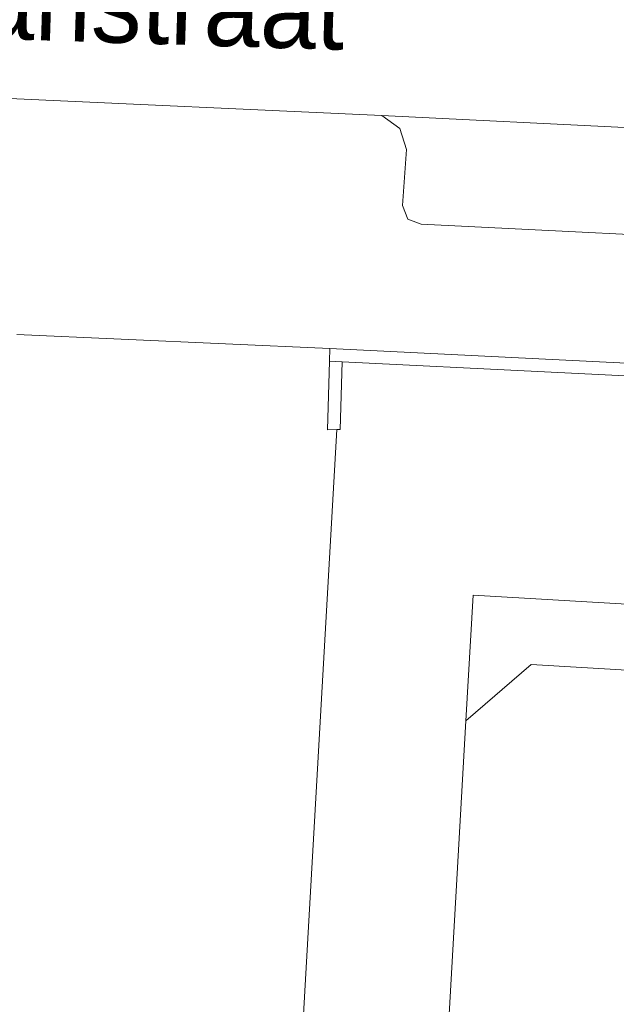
# Model space of a CAD drawing. Header units: metres. Extents: x 197457 to 198138, y 353986 to 354984.
# Tile 150 of 217: x 197967 to 197977, y 354419 to 354435. Entities that reach past the tile are written whole.
import ezdxf
from ezdxf.enums import TextEntityAlignment as Align

# ---------------------------------------------------------------- set-up
doc = ezdxf.new("R2010")
doc.units = ezdxf.units.M
doc.header["$MEASUREMENT"] = 0
for name, color, linetype, lineweight in [('grens individueel parkeervak', 7, 'Continuous', 0), ('Grens maaiveld', 253, 'Continuous', 0), ('hoofdgebouw', 1, 'Continuous', 0), ('kant muur', 30, 'Continuous', 0), ('kant verharding', 7, 'Continuous', 0), ('muur breder dan 30cm', 30, 'Continuous', 0), ('openbare ruimte label tekst', 7, 'Continuous', 0), ('raster geen IMGeo', 7, 'Continuous', 0)]:
    doc.layers.add(name, color=color, linetype=linetype, lineweight=lineweight)
doc.styles.add('Style-WORKING', font='WORKING.shx')

msp = doc.modelspace()

# ---------------------------------------------------------------- linework, layer by layer
at = {"layer": 'grens individueel parkeervak', "linetype": 'Continuous', "lineweight": 0}
msp.add_line((197973.082, 354433.46), (197980.587, 354433.094), dxfattribs=at)
at = {"layer": 'grens individueel parkeervak', "linetype": 'Continuous', "lineweight": 0, "flags": 128}
msp.add_lwpolyline([(197973.082, 354433.46), (197973.38, 354433.249), (197973.488, 354432.9), (197973.425, 354431.976), (197973.508, 354431.754), (197973.73, 354431.671), (197979.705, 354431.372), (197979.903, 354431.465), (197980.026, 354431.645), (197980.071, 354432.583), (197980.236, 354432.933), (197980.587, 354433.094)], dxfattribs=at)
at = {"layer": 'Grens maaiveld', "linetype": 'Continuous', "lineweight": 0}
for p, q in [((197972.222, 354429.62), (197967.063, 354429.85)), ((197972.216, 354429.411), (197972.222, 354429.62)), ((197972.426, 354429.401), (197972.216, 354429.411)), ((197974.468, 354423.483), (197974.587, 354425.556)), ((197974.587, 354425.556), (197979.035, 354425.295))]:
    msp.add_line(p, q, dxfattribs=at)
at = {"layer": 'Grens maaiveld', "linetype": 'Continuous', "lineweight": 0, "flags": 128}
for points in [[(197972.222, 354429.62), (197985.681, 354428.955), (197999.135, 354428.182), (198010.905, 354427.424), (198019.036, 354426.859)], [(198024.203, 354419.539), (198023.994, 354419.555), (198024.375, 354424.472), (198022.694, 354426.395), (198010.891, 354427.214), (197999.122, 354427.972), (197985.777, 354428.74), (197972.426, 354429.401)]]:
    msp.add_lwpolyline(points, dxfattribs=at)
at = {"layer": 'hoofdgebouw', "linetype": 'Continuous', "lineweight": 0}
for p, q in [((197975.545, 354424.413), (197974.468, 354423.483)), ((197975.545, 354424.413), (197978.541, 354424.231)), ((197974.468, 354423.483), (197974, 354415.326))]:
    msp.add_line(p, q, dxfattribs=at)
at = {"layer": 'kant muur', "linetype": 'Continuous', "lineweight": 0}
for p, q in [((197972.222, 354429.62), (197967.063, 354429.85)), ((197972.216, 354429.411), (197972.222, 354429.62)), ((197972.426, 354429.401), (197972.216, 354429.411))]:
    msp.add_line(p, q, dxfattribs=at)
at = {"layer": 'kant muur', "linetype": 'Continuous', "lineweight": 0, "flags": 128}
for points in [[(197972.222, 354429.62), (197985.681, 354428.955), (197999.135, 354428.182), (198010.905, 354427.424), (198019.036, 354426.859)], [(198024.203, 354419.539), (198023.994, 354419.555), (198024.375, 354424.472), (198022.694, 354426.395), (198010.891, 354427.214), (197999.122, 354427.972), (197985.777, 354428.74), (197972.426, 354429.401)]]:
    msp.add_lwpolyline(points, dxfattribs=at)
at = {"layer": 'kant verharding', "linetype": 'Continuous', "lineweight": 0}
for p, q in [((197973.082, 354433.46), (197966.822, 354433.748)), ((197972.339, 354428.284), (197971.605, 354415.463))]:
    msp.add_line(p, q, dxfattribs=at)
at = {"layer": 'muur breder dan 30cm', "linetype": 'Continuous', "lineweight": 0, "flags": 128}
for points in [[(197972.339, 354428.284), (197972.183, 354428.283), (197972.216, 354429.411)], [(197972.426, 354429.401), (197972.393, 354428.284), (197972.339, 354428.284)]]:
    msp.add_lwpolyline(points, dxfattribs=at)
at = {"layer": 'raster geen IMGeo', "linetype": 'Continuous', "lineweight": 0}
for p, q in [((197974.468, 354423.483), (197974.587, 354425.556)), ((197974.587, 354425.556), (197979.035, 354425.295))]:
    msp.add_line(p, q, dxfattribs=at)

# ---------------------------------------------------------------- texts
at = {"layer": 'openbare ruimte label tekst', "linetype": 'Continuous', "lineweight": 0, "style": 'Style-WORKING'}
msp.add_text('Mathilde Haanstraat', height=1.25, rotation=358.2, dxfattribs=at).set_placement((197964.996, 354435.404), align=Align.MIDDLE_CENTER)

doc.saveas('drawing.dxf')
